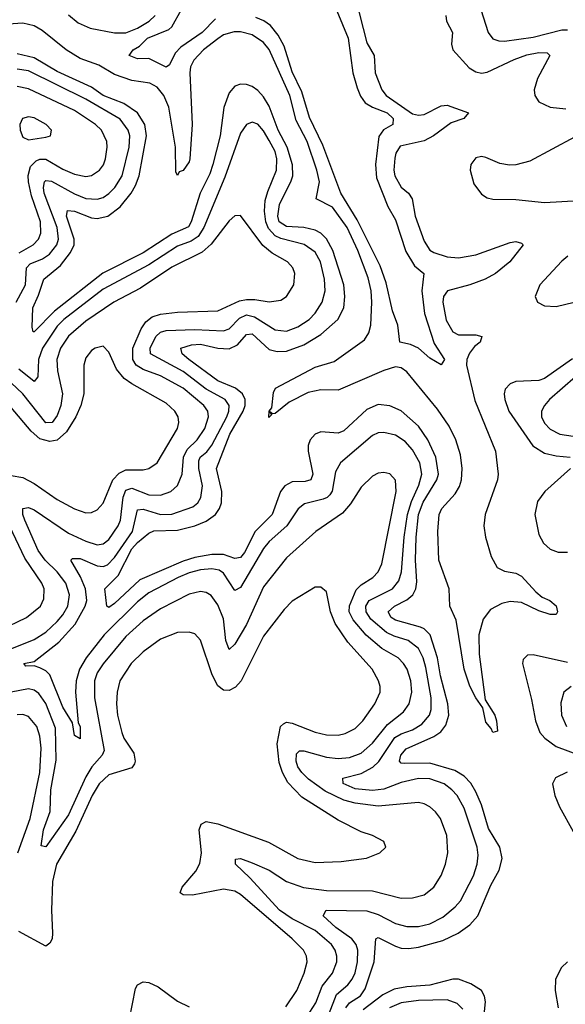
# Model space of a CAD drawing. Header units: inches. Extents: x 1843162 to 1959474, y 907081 to 1016326.
# Tile 252 of 256: x 1885099 to 1887002, y 941882 to 945315. Entities that reach past the tile are written whole.
import ezdxf

# ---------------------------------------------------------------- set-up
doc = ezdxf.new("R2010")
doc.units = ezdxf.units.IN
doc.header["$MEASUREMENT"] = 0
doc.layers.add('B8984', color=7, linetype='Continuous')

msp = doc.modelspace()

# ---------------------------------------------------------------- linework, layer by layer
at = {"layer": 'B8984', "color": 5}
for points, elevation in [([(1886271, 945390), (1886310, 945234.7), (1886335.3, 945190), (1886339.6, 945130), (1886362.1, 945070), (1886377.6, 945050), (1886470, 944987.1), (1886490, 944982.5), (1886510, 944984), (1886570, 945014.6), (1886590, 945017.4), (1886664.9, 944990), (1886648.9, 944970), (1886604.7, 944955.3), (1886542.2, 944910), (1886510, 944892.2), (1886426.2, 944873.8), (1886411.4, 944850), (1886407.5, 944832.5), (1886404.4, 944790), (1886407.7, 944770), (1886430, 944730.6), (1886455.4, 944710), (1886467.9, 944690), (1886479, 944630), (1886510, 944543.2), (1886530, 944511.4), (1886543.3, 944503.3), (1886590, 944487.7), (1886630, 944484.6), (1886690, 944495.5), (1886810, 944538.3), (1886830, 944541.9), (1886850, 944535.9), (1886855, 944530), (1886809.1, 944470), (1886759.1, 944430), (1886722.5, 944410), (1886670, 944390), (1886591.9, 944370), (1886577.8, 944350), (1886575.4, 944330), (1886587.3, 944267.3), (1886610, 944226.9), (1886630, 944216.6), (1886690, 944216.5), (1886711.3, 944210), (1886705.4, 944190), (1886685.2, 944174.8), (1886667.7, 944152.3), (1886658.9, 944130), (1886657.9, 944110), (1886687.3, 943987.3), (1886758.7, 943810), (1886768, 943730), (1886765.7, 943710), (1886723.1, 943590), (1886718.5, 943550), (1886723.8, 943510), (1886743.3, 943443.3), (1886764.7, 943404.7), (1886790, 943391.6), (1886830, 943385.3), (1886850, 943374.4), (1886899.9, 943319.9), (1886921.9, 943301.9), (1886948.7, 943290), (1886970, 943271.6), (1886974.9, 943250), (1886970, 943240.9), (1886950, 943241.5), (1886910, 943253.8), (1886850, 943283.1), (1886810, 943285.9), (1886781.1, 943278.9), (1886741.7, 943258.3), (1886715.8, 943224.2), (1886700.3, 943170), (1886702.1, 943102.1), (1886723.1, 942943.1), (1886756.4, 942890), (1886763, 942870), (1886766, 942834), (1886750, 942829.6), (1886743.9, 942843.9), (1886725.2, 942865.2), (1886715.1, 942915.1), (1886690, 942950.9), (1886670, 942990.9), (1886649.9, 943050.1), (1886621.3, 943221.3), (1886599.2, 943270), (1886597.9, 943330), (1886561.4, 943430), (1886557.3, 943530), (1886562.9, 943590), (1886571.5, 943610), (1886617.8, 943662.2), (1886632.8, 943687.2), (1886640.3, 943710), (1886642.7, 943750), (1886637.3, 943797.3), (1886620.6, 943850), (1886597.3, 943897.3), (1886557.2, 943957.2), (1886450, 944086.6), (1886430, 944101), (1886410, 944103.9), (1886370, 944092), (1886210, 944023), (1886150, 944023.7), (1886105.2, 944014.8), (1886039, 943981), (1885990, 943942.2), (1885980.7, 943940.7), (1885972, 943948), (1885977.3, 943937.3), (1885968, 943928), (1885969.9, 943949.9), (1885978.5, 943961.5), (1885985.1, 944014.9), (1885991.7, 944030), (1886130, 944103.5), (1886196.6, 944123.4), (1886301.5, 944198.5), (1886317, 944223), (1886324.2, 944250), (1886327.7, 944330), (1886324.7, 944370), (1886314.4, 944414.4), (1886278.5, 944510), (1886241.2, 944590), (1886190, 944661), (1886133.9, 944690), (1886145.4, 944750), (1886136.3, 944790), (1886102.3, 944890), (1886063.4, 944963.4), (1886041.3, 945050), (1885970, 945210.9), (1885950, 945235.3), (1885910, 945261.8), (1885870, 945272.6), (1885847, 945273), (1885810, 945261.8), (1885790, 945248.4), (1885740.8, 945210), (1885706.2, 945173.8), (1885695.3, 945150), (1885692.7, 945130), (1885701.4, 944950), (1885692.8, 944830), (1885690, 944818.7), (1885670, 944789.2), (1885655.6, 944784.4), (1885650, 944772), (1885644.5, 944784.5), (1885642.3, 944870), (1885619, 945010), (1885602.1, 945050), (1885579.3, 945079.3), (1885553.5, 945093.5), (1885490, 945103.2), (1885430, 945123.9), (1885375.8, 945155.8), (1885310, 945180), (1885261.2, 945210), (1885177.5, 945277.5), (1885150, 945293.2), (1885110, 945302.8), (1885059, 945299)], 580), ([(1885782, 945318), (1885735.8, 945270), (1885661, 945219), (1885641.4, 945198.6), (1885622.1, 945157.9), (1885610.8, 945149.2), (1885550, 945179.2), (1885510, 945178.3), (1885480.7, 945190), (1885494.7, 945210), (1885517.2, 945222.8), (1885544.9, 945250), (1885619.5, 945280.5), (1885629.6, 945290.4), (1885663.3, 945350)], 560), ([(1886206, 945346), (1886245.5, 945250), (1886261.7, 945130), (1886277, 945077), (1886287.9, 945047.9), (1886304.6, 945024.6), (1886329.8, 945009.8), (1886380.9, 944990), (1886401.6, 944970), (1886401.4, 944950), (1886368.8, 944931.2), (1886352.3, 944907.7), (1886340.1, 944810), (1886343.3, 944763.3), (1886383.1, 944663.1), (1886410, 944617.3), (1886446.3, 944506.3), (1886476.9, 944456.9), (1886508.8, 944430), (1886501.6, 944370), (1886511.1, 944290), (1886545.5, 944185.5), (1886580.9, 944130), (1886570, 944111.8), (1886530, 944134.3), (1886489.8, 944169.8), (1886462.2, 944182.2), (1886425.1, 944190), (1886418, 944250), (1886399.8, 944299.8), (1886377.3, 944397.3), (1886356.1, 944456.1), (1886276.7, 944616.7), (1886219.5, 944710), (1886157.2, 944877.2), (1886110, 944973.5), (1886083, 945063), (1886050, 945132.7), (1886022, 945222), (1886001.2, 945261.2), (1885974.3, 945294.3), (1885951.1, 945311.1), (1885922.9, 945322.9)], 560), ([(1886707.8, 945350), (1886733.8, 945270), (1886750, 945248.4), (1886770, 945241.2), (1886790, 945240.4), (1886890, 945253.6), (1886990, 945279.5), (1887010, 945279.6)], 640), ([(1885270, 945332), (1885303.8, 945303.8), (1885345.3, 945285.3), (1885430, 945268.9), (1885470, 945268.9), (1885510, 945285.2), (1885551.2, 945310), (1885571.7, 945330)], 580), ([(1886585.8, 945330), (1886587.6, 945310), (1886609.4, 945270), (1886605.5, 945230), (1886610.2, 945210), (1886666.8, 945146.8), (1886690, 945132.8), (1886710, 945128.8), (1886730, 945131.5), (1886823.5, 945176.5), (1886867.7, 945192.3), (1886910, 945200.1), (1886939.4, 945199.4), (1886948.5, 945190), (1886905.5, 945110), (1886893.7, 945070), (1886895.9, 945050), (1886910, 945027.9), (1886950, 945010.1), (1887003.9, 945003.9)], 620), ([(1886237.2, 941870), (1886250, 941886.6), (1886288.4, 941911.6), (1886304.8, 941935.2), (1886336.3, 942030), (1886341.2, 942110), (1886350, 942115.1), (1886410, 942084.7), (1886430, 942077.8), (1886456.4, 942076.4), (1886490, 942080.9), (1886575.5, 942104.5), (1886629.3, 942130), (1886670, 942158.4), (1886697.4, 942190), (1886743.2, 942296.8), (1886771.4, 942350), (1886781.9, 942390), (1886774.2, 942430), (1886734.7, 942494.7), (1886710, 942577), (1886690, 942623), (1886672.7, 942652.7), (1886650, 942677.7), (1886617.5, 942697.5), (1886530, 942722.9), (1886441.4, 942721.4), (1886430, 942723), (1886424, 942730), (1886429.2, 942750), (1886447.9, 942772.1), (1886544, 942816), (1886568.5, 942831.5), (1886585.4, 942854.6), (1886595.8, 942890), (1886592.2, 942930), (1886566.9, 943026.9), (1886556.6, 943090), (1886530.5, 943170.5), (1886510.7, 943190.7), (1886497, 943197), (1886410, 943221.5), (1886395.4, 943230), (1886384.6, 943250), (1886406.6, 943270), (1886450, 943291.5), (1886470.6, 943310), (1886480.9, 943330), (1886484.9, 943355.1), (1886479.7, 943430), (1886481.7, 943510), (1886490.1, 943589.9), (1886507.2, 943632.8), (1886554.7, 943710), (1886559.7, 943730), (1886551.2, 943790), (1886523.5, 943850), (1886490, 943897.1), (1886430, 943951.2), (1886390, 943968.6), (1886350, 943973.6), (1886310, 943955.4), (1886230, 943881.5), (1886210, 943873.7), (1886150, 943878.4), (1886130, 943869.8), (1886112.5, 943850), (1886105.5, 943830), (1886105, 943810), (1886122, 943730), (1886115.3, 943710), (1886095.1, 943704.9), (1886050, 943704), (1886024.5, 943690), (1886009, 943670), (1885980.4, 943590), (1885920.4, 943530), (1885883.2, 943456.8), (1885870, 943439.9), (1885850, 943436.6), (1885810.3, 943450.3), (1885770, 943450.4), (1885710, 943439.9), (1885670, 943427.3), (1885518.1, 943361.9), (1885430, 943279.6), (1885410, 943265.7), (1885402.7, 943270), (1885395.8, 943330), (1885442.8, 943377.2), (1885490, 943469.7), (1885510, 943491.7), (1885550, 943524.1), (1885567.3, 943532.7), (1885650, 943535.3), (1885710, 943550.4), (1885750, 943565.8), (1885782.6, 943590), (1885796.4, 943610), (1885803.3, 943630), (1885804.2, 943670), (1885786.3, 943750), (1885831.8, 943870), (1885878.9, 943950), (1885885.9, 943970), (1885885.6, 943990), (1885876, 944010), (1885852.4, 944030), (1885790, 944055.7), (1885689, 944130), (1885665.6, 944150), (1885661.1, 944170), (1885698.9, 944181.1), (1885730, 944183.6), (1885790, 944170.1), (1885830, 944167.7), (1885858.7, 944181.3), (1885890, 944216.9), (1885910, 944219.9), (1885970, 944164.6), (1885997.6, 944157.6), (1886030, 944159.3), (1886090, 944180.7), (1886150, 944216.7), (1886209.5, 944270), (1886229.9, 944310), (1886233.8, 944350), (1886229.4, 944390), (1886191.3, 944510), (1886170, 944551.1), (1886150, 944570.9), (1886130, 944581.2), (1886090, 944590.4), (1886030, 944593.3), (1886004.7, 944610), (1885999.3, 944630), (1886005, 944670), (1886046.8, 944753.2), (1886051.5, 944770), (1886050.9, 944809.1), (1886032.6, 944870), (1886000.7, 944930), (1885970, 945013.1), (1885950, 945045.5), (1885930, 945067.9), (1885910, 945082.2), (1885890, 945089.3), (1885870, 945090.5), (1885850, 945082.7), (1885830, 945060.3), (1885811.4, 945008.6), (1885798.9, 944910), (1885773.3, 944810), (1885762.3, 944777.7), (1885728.3, 944710), (1885697.8, 944610), (1885687.7, 944592.3), (1885630, 944566.6), (1885530, 944501.4), (1885389.1, 944430.9), (1885221.2, 944298.8), (1885150, 944226.3), (1885146.9, 944226.9), (1885142.3, 944242.3), (1885145.2, 944310), (1885165.4, 944354.6), (1885183, 944410), (1885241.7, 944458.3), (1885276.7, 944503.3), (1885289.4, 944530), (1885289.9, 944550), (1885262.8, 944630), (1885266.3, 944650), (1885290, 944646.9), (1885350, 944623.6), (1885370, 944621.3), (1885407.2, 944630), (1885450, 944662.1), (1885488.3, 944710), (1885503.3, 944736.7), (1885515.5, 944770), (1885541.9, 944910), (1885535.9, 944950), (1885510.7, 944990), (1885462.7, 945022.7), (1885390, 945050), (1885350, 945079.8), (1885230, 945134.6), (1885150, 945181.3), (1885090, 945195.4)], 620), ([(1885087.3, 944330), (1885119.3, 944390), (1885122.7, 944450), (1885136.4, 944463.6), (1885179.3, 944480.7), (1885202.8, 944497.2), (1885228.5, 944530), (1885234.6, 944550), (1885229.5, 944590), (1885184.6, 944710), (1885182, 944730), (1885186.4, 944750), (1885190, 944754.6), (1885210, 944752.2), (1885290, 944707.1), (1885330, 944691.1), (1885370, 944689), (1885390, 944695.4), (1885410, 944708.8), (1885431.5, 944730), (1885457.3, 944770), (1885481.3, 944870), (1885483.3, 944910), (1885477.9, 944930), (1885450, 944967.6), (1885330, 945038.3), (1885130, 945136), (1885090, 945141.8)], 640), ([(1885097.5, 944502.5), (1885146.7, 944530), (1885165, 944550), (1885173.4, 944570), (1885172.1, 944610), (1885140.8, 944700.8), (1885130.5, 944749.5), (1885128.7, 944771.3), (1885136.7, 944803.3), (1885156.7, 944823.3), (1885170, 944828.5), (1885190, 944828.3), (1885250, 944793.7), (1885290, 944776.3), (1885330, 944768.3), (1885350, 944771.3), (1885377.7, 944790), (1885391.3, 944808.7), (1885399.1, 944830), (1885404.8, 944870), (1885402.9, 944890), (1885384.4, 944930), (1885363.2, 944950), (1885290, 944997.7), (1885130, 945074), (1885090, 945082.1)], 660), ([(1886179.1, 941850), (1886204.5, 941915.5), (1886244.3, 941950), (1886258.7, 941970), (1886268.9, 941991.1), (1886277.9, 942030), (1886278.5, 942070), (1886273.1, 942090), (1886257.8, 942110), (1886202.3, 942150), (1886158.1, 942190), (1886167.8, 942210), (1886310, 942207.3), (1886350, 942194.5), (1886410, 942163.1), (1886450, 942152.7), (1886490, 942153.5), (1886530, 942162.6), (1886574.7, 942185.3), (1886618.6, 942221.4), (1886637.3, 942242.7), (1886681.9, 942330), (1886694.6, 942370), (1886698.7, 942401.3), (1886695, 942430), (1886650, 942565.7), (1886624.8, 942610), (1886607.2, 942630), (1886579.9, 942650), (1886530, 942667.5), (1886490, 942669.6), (1886430, 942655), (1886370, 942632.4), (1886330, 942627.6), (1886270, 942632.9), (1886227.9, 942652.1), (1886226.9, 942670), (1886290, 942686.8), (1886331.4, 942708.6), (1886351.5, 942728.5), (1886408.1, 942811.9), (1886430, 942825.2), (1886470, 942838.8), (1886501.5, 942858.5), (1886529.1, 942890), (1886534.8, 942910), (1886534.8, 942950), (1886516, 943056), (1886506.5, 943090), (1886490, 943122.7), (1886454.9, 943150), (1886405.2, 943165.2), (1886378.6, 943178.6), (1886324.5, 943224.5), (1886307.9, 943250), (1886306.6, 943270), (1886318.1, 943290), (1886399.3, 943330), (1886422.1, 943357.9), (1886430.5, 943389.5), (1886440.3, 943510), (1886452.5, 943590), (1886465.6, 943634.4), (1886492, 943692), (1886502.2, 943730), (1886494.5, 943770), (1886470, 943814.5), (1886443.9, 943843.9), (1886410, 943866.7), (1886370, 943876), (1886350, 943874), (1886330, 943865.4), (1886218, 943770), (1886201.3, 943738.7), (1886188.9, 943671.1), (1886181.5, 943658.5), (1886171.7, 943648.3), (1886157.4, 943642.6), (1886093.1, 943626.9), (1886070.4, 943609.6), (1886031.6, 943550), (1885970, 943495.4), (1885950, 943471.6), (1885870, 943334.8), (1885850, 943325), (1885810, 943385.2), (1885795, 943395), (1885770, 943400.1), (1885730, 943397), (1885690, 943386.7), (1885652.5, 943370), (1885550, 943316.5), (1885510, 943285.6), (1885394, 943170), (1885331.1, 943090), (1885307.7, 943050), (1885296.8, 943010), (1885294.4, 942970), (1885303.7, 942863.7), (1885310.5, 942850), (1885310, 942807), (1885290, 942819), (1885283.7, 942863.7), (1885250, 942918), (1885203.9, 943030), (1885190, 943044.5), (1885170, 943055.2), (1885150, 943061.4), (1885120.7, 943060.7), (1885113.2, 943070), (1885150, 943077.5), (1885236, 943144), (1885292.8, 943207.2), (1885328.2, 943270), (1885333.7, 943290), (1885328.6, 943330), (1885311.8, 943371.8), (1885277.2, 943430), (1885283.5, 943436.5), (1885310, 943435.7), (1885370, 943411), (1885390, 943407.8), (1885405.8, 943414.2), (1885430, 943439.7), (1885492.9, 943530), (1885510, 943605.3), (1885530, 943607.7), (1885590, 943589.8), (1885630, 943591.1), (1885703.1, 943616.9), (1885720.2, 943630), (1885731.5, 943648.5), (1885736.8, 943690), (1885724.2, 943750), (1885723.6, 943776.4), (1885729.2, 943790), (1885751.8, 943808.2), (1885770, 943831.1), (1885821.4, 943930), (1885829.3, 943950), (1885829.9, 943970), (1885815.5, 943990), (1885750, 944026.3), (1885670, 944088.6), (1885555.3, 944150), (1885554.7, 944170), (1885574.6, 944210), (1885590, 944225.1), (1885610, 944230.6), (1885710, 944234.4), (1885810, 944229.7), (1885830, 944236.7), (1885866.1, 944273.9), (1885890, 944285.8), (1885918.8, 944278.8), (1885990, 944233.1), (1886030, 944228.9), (1886070, 944243.4), (1886108.6, 944270), (1886130, 944291.6), (1886154.8, 944330), (1886164.3, 944370), (1886162.6, 944410), (1886148.4, 944470), (1886130, 944504.4), (1886091.4, 944531.4), (1886010, 944551.5), (1885990, 944561.2), (1885967.1, 944587.1), (1885957.7, 944610), (1885953, 944647), (1885956, 944684), (1885964.3, 944715.7), (1885995.1, 944790), (1885996.7, 944830), (1885990, 944854.7), (1885970, 944894), (1885950, 944927.9), (1885930, 944950.6), (1885910, 944957.8), (1885890.7, 944949.3), (1885870, 944918.7), (1885814.6, 944765.4), (1885741.4, 944590), (1885721.5, 944558.5), (1885697.5, 944542.5), (1885650, 944525), (1885550, 944460.6), (1885390, 944375.2), (1885253, 944270), (1885230, 944245.7), (1885179, 944170), (1885165.5, 944130), (1885162.4, 944070), (1885150, 944053.3), (1885096, 944096)], 640), ([(1887035, 944905), (1886878.2, 944821.8), (1886830, 944808.8), (1886807.3, 944807.3), (1886773.6, 944813.6), (1886725.2, 944834.8), (1886710, 944837.8), (1886690, 944833.5), (1886672.6, 944810), (1886670.2, 944790), (1886682.9, 944742.9), (1886710, 944706.7), (1886730, 944693.8), (1886750, 944688.6), (1886830, 944688.1), (1886930, 944677.7), (1887070, 944686.1)], 620), ([(1885030, 943105.8), (1885150, 943153.2), (1885190, 943179.2), (1885230, 943216.3), (1885250, 943240.1), (1885266.7, 943270), (1885273.1, 943310), (1885260.3, 943350), (1885230, 943389.5), (1885188.6, 943430), (1885164, 943464), (1885117.7, 943570), (1885110.5, 943590), (1885110, 943610.2), (1885130, 943613.9), (1885150, 943605.5), (1885270, 943524.4), (1885330, 943496.9), (1885370, 943484.1), (1885390, 943487.8), (1885410, 943503), (1885443.1, 943550), (1885450.5, 943570), (1885460.1, 943650), (1885470, 943674.5), (1885490, 943681.3), (1885550, 943658.4), (1885590, 943657.4), (1885626, 943670), (1885650, 943690.2), (1885665.8, 943730), (1885671, 943790), (1885684, 943816), (1885718, 943850), (1885744.8, 943890), (1885758.4, 943930), (1885755.8, 943950), (1885741.9, 943970), (1885670, 944030.6), (1885590, 944073.4), (1885530, 944095.5), (1885505.3, 944110), (1885493.4, 944130), (1885494.4, 944170), (1885523.2, 944236.8), (1885538.9, 944261.1), (1885561.1, 944278.9), (1885590, 944287.8), (1885650, 944294.7), (1885790, 944300.3), (1885865.9, 944334.1), (1885890, 944339.7), (1885919.8, 944339.8), (1885970, 944330.7), (1886010, 944337.4), (1886030, 944350.2), (1886055.2, 944390), (1886058.8, 944430), (1886051.9, 944450), (1886033.3, 944470), (1885980.4, 944500.4), (1885947.8, 944527.8), (1885870, 944632.3), (1885850, 944630.9), (1885830, 944613.5), (1885767.3, 944532.7), (1885735.3, 944504.7), (1885630, 944451.6), (1885520.9, 944379.1), (1885428.2, 944330), (1885330, 944263.6), (1885270, 944211.7), (1885241.5, 944170), (1885228.7, 944130), (1885231.2, 944090), (1885248.1, 944010), (1885242.6, 943970), (1885230, 943934.6), (1885212.5, 943910), (1885190, 943909.2), (1885110.5, 944010.5), (1885070, 944048.5)], 660), ([(1887010.9, 944490), (1886990, 944473.2), (1886913.5, 944390), (1886896.9, 944350), (1886905.2, 944330), (1886930, 944316.8), (1886970, 944314.4), (1887062.8, 944337.2)], 620), ([(1885070, 943725.7), (1885110, 943719.1), (1885150, 943697.3), (1885230, 943642), (1885290, 943609), (1885330, 943595.9), (1885350, 943596.6), (1885370, 943606), (1885390, 943629.2), (1885424.1, 943710), (1885446.1, 943733.9), (1885470, 943745.1), (1885530, 943745.1), (1885550, 943749.5), (1885579.4, 943770), (1885649.9, 943890), (1885654.7, 943910), (1885652, 943930), (1885640.6, 943950), (1885610, 943978.3), (1885490, 944045.3), (1885464, 944064), (1885436.6, 944096.6), (1885410, 944155.6), (1885390, 944176), (1885363.1, 944170), (1885350, 944161), (1885330, 944136.3), (1885323.5, 944110), (1885322.7, 944010), (1885312.5, 943970), (1885295.2, 943930), (1885262.5, 943877.5), (1885230, 943848.9), (1885203.9, 943843.9), (1885170, 943853.4), (1885139.7, 943879.7), (1885070, 943962.3)], 680), ([(1887027.4, 944132.6), (1886930, 944063.7), (1886910, 944057.4), (1886830, 944053.8), (1886810, 944045.2), (1886792.9, 944027.1), (1886788.7, 944010), (1886791.1, 943990), (1886805.6, 943950), (1886888.6, 943828.6), (1886930, 943803.2), (1886970, 943793.7), (1887019.1, 943790)], 620), ([(1887038, 944070), (1886947.7, 943990), (1886929.3, 943970), (1886919.4, 943950), (1886919.8, 943930), (1886930, 943907.6), (1886950, 943887), (1886983.1, 943870), (1887030, 943862.7)], 640), ([(1886090, 941821.9), (1886132.7, 941887.3), (1886154.6, 941945.4), (1886190.8, 941990), (1886205.6, 942030), (1886205.6, 942050), (1886199.9, 942070), (1886187, 942090), (1886130, 942139.4), (1886050, 942180.2), (1886005.7, 942210), (1885902.6, 942322.6), (1885852.3, 942370), (1885852.1, 942387.9), (1885870, 942390.1), (1885910, 942375.6), (1885970, 942349.1), (1886030, 942309.6), (1886088.8, 942288.8), (1886170, 942278.5), (1886330, 942277), (1886430, 942252.4), (1886470, 942252.7), (1886510, 942263.2), (1886544.4, 942290), (1886569.4, 942330.6), (1886584.3, 942370), (1886592.3, 942410), (1886589.2, 942470), (1886567.6, 942530), (1886550, 942553.2), (1886530, 942569.8), (1886510, 942580.8), (1886490, 942585.2), (1886350, 942572.2), (1886270, 942582.8), (1886230, 942593.2), (1886164.5, 942624.5), (1886106.5, 942666.5), (1886083, 942690), (1886069.9, 942710), (1886063.6, 942730), (1886064.7, 942755.3), (1886075, 942765), (1886090, 942765), (1886170, 942743.6), (1886210, 942739), (1886250, 942742.1), (1886290, 942757.4), (1886330, 942792), (1886382.8, 942857.2), (1886438.4, 942901.6), (1886457.9, 942930), (1886466.9, 942970), (1886464.1, 943010), (1886450.8, 943050), (1886438.6, 943070), (1886419.5, 943090), (1886362.3, 943122.3), (1886308.3, 943168.3), (1886262.3, 943222.3), (1886249.1, 943250), (1886249.3, 943270.7), (1886273.4, 943326.6), (1886290, 943344), (1886331.1, 943370), (1886349.9, 943390), (1886362.8, 943417.2), (1886412.3, 943670), (1886410, 943709.3), (1886390, 943731.8), (1886370, 943736.5), (1886350, 943733.5), (1886330, 943723.1), (1886290, 943684.5), (1886253.3, 943626.7), (1886225.8, 943594.2), (1886131.9, 943530), (1886030, 943438.5), (1885950, 943337.5), (1885890, 943206.6), (1885850, 943137.4), (1885830, 943118.5), (1885817.9, 943150), (1885810, 943226.3), (1885790, 943275), (1885766.9, 943306.9), (1885750, 943317.2), (1885730, 943321), (1885690, 943311.9), (1885590, 943260.4), (1885530, 943218.5), (1885470, 943163.7), (1885390, 943068.7), (1885370, 943037), (1885360.6, 943010), (1885359.9, 942950), (1885393.8, 942766.2), (1885386.5, 942750), (1885350.6, 942709.4), (1885330, 942675.2), (1885270, 942542.6), (1885190, 942430.9), (1885174.5, 942434.5), (1885182.1, 942490), (1885205.6, 942554.4), (1885208.5, 942630), (1885226.6, 942733.4), (1885224.7, 942844.7), (1885190, 942930.5), (1885165.9, 942965.9), (1885150, 942977.4), (1885130, 942981.4), (1885070, 942970.6)], 660), ([(1887021, 943750), (1886930.8, 943670), (1886905.5, 943634.5), (1886896.6, 943590), (1886910, 943519.5), (1886926.3, 943490), (1886950, 943468.8), (1886977.7, 943457.7), (1887010, 943457.9)], 620), ([(1885030, 943186), (1885123.1, 943230), (1885171.7, 943270), (1885184, 943296), (1885184.6, 943330), (1885177, 943350), (1885117.8, 943437.8), (1885054.9, 943570)], 680), ([(1886027.6, 941872.4), (1886066, 941930), (1886091, 941990), (1886101.7, 942030), (1886099.5, 942050), (1886089.2, 942070), (1886049.2, 942110), (1885870, 942264.9), (1885850, 942276), (1885810, 942283.1), (1885702, 942262), (1885670, 942263.4), (1885659.1, 942270), (1885666.1, 942290), (1885713.8, 942346.2), (1885727.7, 942372.3), (1885733.5, 942410), (1885725.6, 942490), (1885732, 942510), (1885750, 942518.8), (1885790.7, 942510.7), (1885966.8, 942446.8), (1886070, 942389.6), (1886130, 942375.9), (1886220.8, 942379.2), (1886308.7, 942391.3), (1886356, 942410), (1886376, 942430), (1886369.3, 942450), (1886329.8, 942469.8), (1886290, 942483.1), (1886210, 942524.1), (1886083.6, 942603.6), (1886034.8, 942654.8), (1886016.1, 942690), (1886004.4, 942724.4), (1885997, 942790), (1886008.8, 942850), (1886019.9, 942860.1), (1886030, 942865), (1886050, 942862.4), (1886130, 942830.1), (1886170, 942821), (1886210, 942820.6), (1886234.5, 942825.5), (1886270, 942843.7), (1886295.7, 942870), (1886338.4, 942930), (1886356.3, 942970), (1886357, 942990), (1886351.3, 943010), (1886329.2, 943050), (1886244.3, 943144.3), (1886199.2, 943210), (1886183.2, 943250), (1886170, 943319.5), (1886150, 943336.3), (1886130, 943336.4), (1886050, 943287.7), (1886021.4, 943258.6), (1885950, 943164.8), (1885871.6, 943010), (1885851.9, 942988.1), (1885830, 942976.5), (1885810, 942976.9), (1885790, 942991.7), (1885770.7, 943030), (1885730, 943151), (1885710, 943173.3), (1885690, 943179.8), (1885650, 943178.5), (1885590, 943154.7), (1885530, 943111), (1885488.4, 943070), (1885449.1, 943010), (1885438.9, 942970), (1885437.2, 942930), (1885440.7, 942890), (1885455.1, 942830), (1885462.7, 942810), (1885497.1, 942757.1), (1885502.2, 942730), (1885499.5, 942720.5), (1885490, 942705.8), (1885410, 942682.3), (1885376.2, 942650), (1885352.5, 942610), (1885294.6, 942485.4), (1885227.7, 942370), (1885213.5, 942310), (1885210.4, 942210), (1885214.1, 942130), (1885212.5, 942110), (1885205, 942095), (1885190, 942084.1), (1885095.8, 942135.8)], 680), ([(1887010, 943073.3), (1886890, 943100.2), (1886870, 943099.3), (1886855.5, 943084.5), (1886853.2, 943070), (1886884.8, 942944.8), (1886898.2, 942870), (1886914, 942830), (1886930.6, 942810), (1886970, 942780.1), (1887051.5, 942750)], 620), ([(1887023.1, 942990), (1886997.2, 942970), (1886986.8, 942933.2), (1886989, 942890), (1887007.1, 942850)], 640), ([(1885093.3, 942410), (1885135.5, 942530), (1885169.1, 942690), (1885174.7, 942774.7), (1885170, 942816.9), (1885158.7, 942850), (1885130, 942885.7), (1885110, 942892.7), (1885090, 942891)], 680), ([(1887008.5, 942691.5), (1886968.8, 942671.2), (1886958.3, 942650), (1886965.8, 942610), (1886982, 942570), (1887030, 942484.6)], 620), ([(1887010.1, 942030), (1886988.8, 942010), (1886968.3, 941970), (1886967.6, 941930), (1886977, 941870)], 620), ([(1885482.4, 941830), (1885503.6, 941936.4), (1885510.3, 941949.7), (1885530, 941959.9), (1885550, 941958), (1885582.8, 941942.8), (1885650, 941892.2), (1885690, 941873)], 680), ([(1886715.6, 941810), (1886723.9, 941890), (1886720.9, 941910), (1886710, 941929.8), (1886673.4, 941953.4), (1886629.6, 941969.6), (1886610, 941969.3), (1886530, 941948.3), (1886450, 941942.6), (1886405.4, 941934.6), (1886365.5, 941914.5), (1886297.8, 941862.2)], 620), ([(1886644.9, 941864.9), (1886625.1, 941885.1), (1886590, 941897.7), (1886490, 941894.9), (1886430, 941887), (1886388.7, 941870)], 640)]:
    msp.add_lwpolyline(points, dxfattribs=dict(at, elevation=elevation))
at = {"layer": 'B8984', "color": 5, "elevation": 680}
msp.add_lwpolyline([(1885130, 944975.7), (1885109.1, 944970), (1885100.2, 944950), (1885100.6, 944930), (1885110, 944904.9), (1885130, 944895.9), (1885190, 944904.8), (1885207, 944910), (1885209.7, 944930), (1885191.1, 944950), (1885150, 944972.7)], close=True, dxfattribs=at)

doc.saveas('drawing.dxf')
